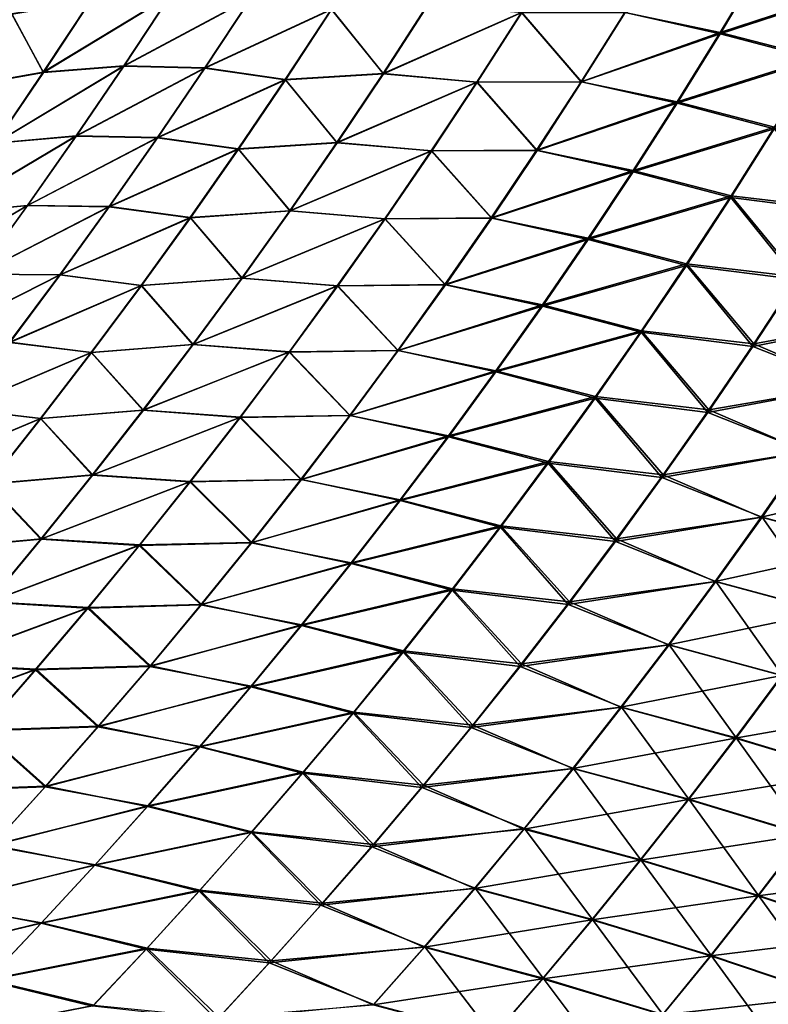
# Model space of a CAD drawing. Header units: metres. Extents: x -22 to 72, y -237 to 23.
# Tile 221 of 256: x 21.17 to 23.73, y -13.82 to -10.46. Entities that reach past the tile are written whole.
import ezdxf

# ---------------------------------------------------------------- set-up
doc = ezdxf.new("R2010")
doc.units = ezdxf.units.M
doc.layers.add('solid_509588_MEDIA_SW0001', color=7, linetype='CONTINUOUS')

msp = doc.modelspace()

# ---------------------------------------------------------------- linework, layer by layer
at = {"layer": 'solid_509588_MEDIA_SW0001'}
for points in [[(23.565683, -10.500153, 103.297005), (23.710049, -10.259563, 103.421471), (23.239016, -10.431362, 103.517891)], [(23.240431, -10.432133, 65.482086), (23.709648, -10.263516, 65.580269), (23.565321, -10.504192, 65.704796)], [(23.565321, -10.504192, 65.704796), (23.709648, -10.263516, 65.580269), (24.038904, -10.349508, 65.784592)], [(24.039949, -10.344027, 103.218102), (23.710049, -10.259563, 103.421471), (23.565683, -10.500153, 103.297005)], [(21.684004, -10.371647, 104.784363), (21.410086, -10.391768, 105.07795), (21.248503, -10.636306, 104.983238)], [(21.524113, -10.614065, 104.685326), (21.684004, -10.371647, 104.784363), (21.248503, -10.636306, 104.983238)], [(21.95974, -10.380221, 104.495491), (21.684004, -10.371647, 104.784363), (21.524113, -10.614065, 104.685326)], [(23.565321, -10.504192, 65.704796), (24.038904, -10.349508, 65.784592), (23.896206, -10.591147, 65.914291)], [(23.897234, -10.585562, 103.088516), (24.039949, -10.344027, 103.218102), (23.565683, -10.500153, 103.297005)], [(21.248503, -10.636306, 104.983238), (21.410086, -10.391768, 105.07795), (21.141108, -10.436783, 105.377869)], [(21.141495, -10.437327, 63.620934), (21.410542, -10.392416, 63.921082), (21.248993, -10.636936, 64.015663)], [(21.248993, -10.636936, 64.015663), (21.68457, -10.372355, 64.214867), (21.524723, -10.614753, 64.313789)], [(21.248993, -10.636936, 64.015663), (21.410542, -10.392416, 63.921082), (21.68457, -10.372355, 64.214867)], [(21.801115, -10.621163, 104.391739), (21.95974, -10.380221, 104.495491), (21.524113, -10.614065, 104.685326)], [(21.524723, -10.614753, 64.313789), (21.68457, -10.372355, 64.214867), (21.960171, -10.381388, 64.504089)], [(21.524723, -10.614753, 64.313789), (21.960171, -10.381388, 64.504089), (21.80159, -10.622312, 64.60775)], [(22.234724, -10.42049, 104.209656), (21.95974, -10.380221, 104.495491), (21.801115, -10.621163, 104.391739)], [(21.80159, -10.622312, 64.60775), (21.960171, -10.381388, 64.504089), (22.235472, -10.421449, 64.789986)], [(22.411524, -10.640808, 103.855713), (22.566294, -10.402221, 103.968597), (22.234724, -10.42049, 104.209656)], [(22.235472, -10.421449, 64.789986), (22.567387, -10.402914, 65.03109), (22.412701, -10.641475, 65.143898)], [(22.884844, -10.431975, 103.725288), (22.566294, -10.402221, 103.968597), (22.411524, -10.640808, 103.855713)], [(22.412701, -10.641475, 65.143898), (22.567387, -10.402914, 65.03109), (22.886436, -10.43218, 65.274292)], [(21.248503, -10.636306, 104.983238), (21.141108, -10.436783, 105.377869), (20.97753, -10.684042, 105.287193)], [(20.977943, -10.684566, 63.711464), (21.141495, -10.437327, 63.620934), (21.248993, -10.636936, 64.015663)], [(22.076853, -10.660621, 104.100716), (22.234724, -10.42049, 104.209656), (21.801115, -10.621163, 104.391739)], [(21.80159, -10.622312, 64.60775), (22.235472, -10.421449, 64.789986), (22.077665, -10.66155, 64.898842)], [(22.411524, -10.640808, 103.855713), (22.234724, -10.42049, 104.209656), (22.076853, -10.660621, 104.100716)], [(22.077665, -10.66155, 64.898842), (22.235472, -10.421449, 64.789986), (22.412701, -10.641475, 65.143898)], [(22.732126, -10.669967, 103.607742), (22.884844, -10.431975, 103.725288), (22.411524, -10.640808, 103.855713)], [(22.412701, -10.641475, 65.143898), (22.886436, -10.43218, 65.274292), (22.733831, -10.670138, 65.391769)], [(23.089729, -10.668531, 103.39653), (22.884844, -10.431975, 103.725288), (22.732126, -10.669967, 103.607742)], [(22.733831, -10.670138, 65.391769), (22.886436, -10.43218, 65.274292), (23.091259, -10.669288, 65.603409)], [(23.089729, -10.668531, 103.39653), (23.239016, -10.431362, 103.517891), (22.884844, -10.431975, 103.725288)], [(22.886436, -10.43218, 65.274292), (23.240431, -10.432133, 65.482086), (23.091259, -10.669288, 65.603409)], [(23.565683, -10.500153, 103.297005), (23.239016, -10.431362, 103.517891), (23.089729, -10.668531, 103.39653)], [(23.091259, -10.669288, 65.603409), (23.240431, -10.432133, 65.482086), (23.565321, -10.504192, 65.704796)], [(23.41815, -10.73772, 103.170593), (23.565683, -10.500153, 103.297005), (23.089729, -10.668531, 103.39653)], [(23.091259, -10.669288, 65.603409), (23.565321, -10.504192, 65.704796), (23.417818, -10.741788, 65.831253)], [(23.417818, -10.741788, 65.831253), (23.565321, -10.504192, 65.704796), (23.896206, -10.591147, 65.914291)], [(23.897234, -10.585562, 103.088516), (23.565683, -10.500153, 103.297005), (23.41815, -10.73772, 103.170593)], [(23.417818, -10.741788, 65.831253), (23.896206, -10.591147, 65.914291), (23.750378, -10.829592, 66.046013)], [(23.751406, -10.823963, 102.956879), (23.897234, -10.585562, 103.088516), (23.41815, -10.73772, 103.170593)], [(21.083443, -10.87855, 104.887268), (21.248503, -10.636306, 104.983238), (20.97753, -10.684042, 105.287193)], [(20.977943, -10.684566, 63.711464), (21.248993, -10.636936, 64.015663), (21.083982, -10.879107, 64.111496)], [(21.524113, -10.614065, 104.685326), (21.248503, -10.636306, 104.983238), (21.083443, -10.87855, 104.887268)], [(21.360792, -10.854069, 104.584953), (21.524113, -10.614065, 104.685326), (21.083443, -10.87855, 104.887268)], [(21.083982, -10.879107, 64.111496), (21.524723, -10.614753, 64.313789), (21.36146, -10.854681, 64.414032)], [(21.083982, -10.879107, 64.111496), (21.248993, -10.636936, 64.015663), (21.524723, -10.614753, 64.313789)], [(21.801115, -10.621163, 104.391739), (21.524113, -10.614065, 104.685326), (21.360792, -10.854069, 104.584953)], [(21.639103, -10.859561, 104.286583), (21.801115, -10.621163, 104.391739), (21.360792, -10.854069, 104.584953)], [(21.36146, -10.854681, 64.414032), (21.524723, -10.614753, 64.313789), (21.80159, -10.622312, 64.60775)], [(21.36146, -10.854681, 64.414032), (21.80159, -10.622312, 64.60775), (21.639633, -10.860635, 64.712799)], [(22.076853, -10.660621, 104.100716), (21.801115, -10.621163, 104.391739), (21.639103, -10.859561, 104.286583)], [(21.639633, -10.860635, 64.712799), (21.80159, -10.622312, 64.60775), (22.077665, -10.66155, 64.898842)], [(22.253475, -10.876625, 103.741264), (22.411524, -10.640808, 103.855713), (22.076853, -10.660621, 104.100716)], [(22.732126, -10.669967, 103.607742), (22.411524, -10.640808, 103.855713), (22.253475, -10.876625, 103.741264)], [(21.915632, -10.898065, 103.990295), (22.076853, -10.660621, 104.100716), (21.639103, -10.859561, 104.286583)], [(21.639633, -10.860635, 64.712799), (22.077665, -10.66155, 64.898842), (21.916517, -10.898905, 65.009163)], [(22.253475, -10.876625, 103.741264), (22.076853, -10.660621, 104.100716), (21.915632, -10.898065, 103.990295)], [(21.916517, -10.898905, 65.009163), (22.077665, -10.66155, 64.898842), (22.254742, -10.877207, 65.258255)], [(22.077665, -10.66155, 64.898842), (22.412701, -10.641475, 65.143898), (22.254742, -10.877207, 65.258255)], [(22.576185, -10.905077, 103.488525), (22.732126, -10.669967, 103.607742), (22.253475, -10.876625, 103.741264)], [(22.254742, -10.877207, 65.258255), (22.412701, -10.641475, 65.143898), (22.733831, -10.670138, 65.391769)], [(22.254742, -10.877207, 65.258255), (22.733831, -10.670138, 65.391769), (22.578009, -10.905158, 65.510887)], [(22.9373, -10.902751, 103.273415), (22.732126, -10.669967, 103.607742), (22.576185, -10.905077, 103.488525)], [(22.578009, -10.905158, 65.510887), (22.733831, -10.670138, 65.391769), (22.938938, -10.903435, 65.726456)], [(22.9373, -10.902751, 103.273415), (23.089729, -10.668531, 103.39653), (22.732126, -10.669967, 103.607742)], [(22.733831, -10.670138, 65.391769), (23.091259, -10.669288, 65.603409), (22.938938, -10.903435, 65.726456)], [(23.41815, -10.73772, 103.170593), (23.089729, -10.668531, 103.39653), (22.9373, -10.902751, 103.273415)], [(22.938938, -10.903435, 65.726456), (23.091259, -10.669288, 65.603409), (23.417818, -10.741788, 65.831253)], [(23.267525, -10.972225, 103.04232), (23.41815, -10.73772, 103.170593), (22.9373, -10.902751, 103.273415)], [(22.938938, -10.903435, 65.726456), (23.417818, -10.741788, 65.831253), (23.267218, -10.97626, 65.959534)], [(23.267218, -10.97626, 65.959534), (23.417818, -10.741788, 65.831253), (23.750378, -10.829592, 66.046013)], [(23.751406, -10.823963, 102.956879), (23.41815, -10.73772, 103.170593), (23.267525, -10.972225, 103.04232)], [(23.267218, -10.97626, 65.959534), (23.750378, -10.829592, 66.046013), (23.601503, -11.064797, 66.179657)], [(23.602541, -11.059188, 102.823288), (23.751406, -10.823963, 102.956879), (23.267525, -10.972225, 103.04232)], [(23.601503, -11.064797, 66.179657), (23.750378, -10.829592, 66.046013), (23.97648, -11.112706, 66.353004)], [(23.979792, -11.102956, 102.65258), (23.751406, -10.823963, 102.956879), (23.602541, -11.059188, 102.823288)], [(21.360792, -10.854069, 104.584953), (21.083443, -10.87855, 104.887268), (20.914965, -11.118479, 104.790131)], [(21.194105, -11.091635, 104.483345), (21.360792, -10.854069, 104.584953), (20.914965, -11.118479, 104.790131)], [(20.915571, -11.118908, 64.208473), (21.36146, -10.854681, 64.414032), (21.194845, -11.092116, 64.515503)], [(20.915571, -11.118908, 64.208473), (21.083982, -10.879107, 64.111496), (21.36146, -10.854681, 64.414032)], [(21.639103, -10.859561, 104.286583), (21.360792, -10.854069, 104.584953), (21.194105, -11.091635, 104.483345)], [(21.473772, -11.095391, 104.180107), (21.639103, -10.859561, 104.286583), (21.194105, -11.091635, 104.483345)], [(21.194845, -11.092116, 64.515503), (21.36146, -10.854681, 64.414032), (21.639633, -10.860635, 64.712799)], [(21.194845, -11.092116, 64.515503), (21.639633, -10.860635, 64.712799), (21.474367, -11.096334, 64.819145)], [(21.915632, -10.898065, 103.990295), (21.639103, -10.859561, 104.286583), (21.473772, -11.095391, 104.180107)], [(21.474367, -11.096334, 64.819145), (21.639633, -10.860635, 64.712799), (21.916517, -10.898905, 65.009163)], [(22.092216, -11.109643, 103.625336), (22.253475, -10.876625, 103.741264), (21.915632, -10.898065, 103.990295)], [(22.576185, -10.905077, 103.488525), (22.253475, -10.876625, 103.741264), (22.092216, -11.109643, 103.625336)], [(21.751129, -11.132802, 103.878487), (21.915632, -10.898065, 103.990295), (21.473772, -11.095391, 104.180107)], [(21.474367, -11.096334, 64.819145), (21.916517, -10.898905, 65.009163), (21.752096, -11.133496, 65.120842)], [(22.092216, -11.109643, 103.625336), (21.915632, -10.898065, 103.990295), (21.751129, -11.132802, 103.878487)], [(21.752096, -11.133496, 65.120842), (21.916517, -10.898905, 65.009163), (22.09358, -11.110083, 65.374054)], [(21.916517, -10.898905, 65.009163), (22.254742, -10.877207, 65.258255), (22.09358, -11.110083, 65.374054)], [(22.417093, -11.13728, 103.367752), (22.576185, -10.905077, 103.488525), (22.092216, -11.109643, 103.625336)], [(22.09358, -11.110083, 65.374054), (22.254742, -10.877207, 65.258255), (22.578009, -10.905158, 65.510887)], [(22.09358, -11.110083, 65.374054), (22.578009, -10.905158, 65.510887), (22.419035, -11.137211, 65.631531)], [(22.781796, -11.133987, 103.148643), (22.576185, -10.905077, 103.488525), (22.417093, -11.13728, 103.367752)], [(22.419035, -11.137211, 65.631531), (22.578009, -10.905158, 65.510887), (22.783543, -11.134541, 65.851128)], [(22.781796, -11.133987, 103.148643), (22.9373, -10.902751, 103.273415), (22.576185, -10.905077, 103.488525)], [(22.578009, -10.905158, 65.510887), (22.938938, -10.903435, 65.726456), (22.783543, -11.134541, 65.851128)], [(23.267525, -10.972225, 103.04232), (22.9373, -10.902751, 103.273415), (22.781796, -11.133987, 103.148643)], [(22.783543, -11.134541, 65.851128), (22.938938, -10.903435, 65.726456), (23.267218, -10.97626, 65.959534)], [(23.113884, -11.203634, 102.912308), (23.267525, -10.972225, 103.04232), (22.781796, -11.133987, 103.148643)], [(22.783543, -11.134541, 65.851128), (23.267218, -10.97626, 65.959534), (23.11359, -11.207575, 66.089523)], [(23.11359, -11.207575, 66.089523), (23.267218, -10.97626, 65.959534), (23.601503, -11.064797, 66.179657)], [(23.602541, -11.059188, 102.823288), (23.267525, -10.972225, 103.04232), (23.113884, -11.203634, 102.912308)], [(23.11359, -11.207575, 66.089523), (23.601503, -11.064797, 66.179657), (23.449656, -11.296732, 66.315109)], [(23.450714, -11.291203, 102.687859), (23.602541, -11.059188, 102.823288), (23.113884, -11.203634, 102.912308)], [(23.449656, -11.296732, 66.315109), (23.601503, -11.064797, 66.179657), (23.828037, -11.345057, 66.492737)], [(23.831476, -11.335331, 102.512978), (23.602541, -11.059188, 102.823288), (23.450714, -11.291203, 102.687859)], [(23.601503, -11.064797, 66.179657), (23.97648, -11.112706, 66.353004), (23.828037, -11.345057, 66.492737)], [(23.831476, -11.335331, 102.512978), (23.979792, -11.102956, 102.65258), (23.602541, -11.059188, 102.823288)], [(21.194105, -11.091635, 104.483345), (20.914965, -11.118479, 104.790131), (20.743126, -11.356091, 104.691917)], [(21.024107, -11.32676, 104.380585), (21.194105, -11.091635, 104.483345), (20.743126, -11.356091, 104.691917)], [(20.743816, -11.356345, 64.306534), (21.194845, -11.092116, 64.515503), (21.024935, -11.327063, 64.618103)], [(20.743816, -11.356345, 64.306534), (20.915571, -11.118908, 64.208473), (21.194845, -11.092116, 64.515503)], [(21.473772, -11.095391, 104.180107), (21.194105, -11.091635, 104.483345), (21.024107, -11.32676, 104.380585)], [(21.305176, -11.32865, 104.072418), (21.473772, -11.095391, 104.180107), (21.024107, -11.32676, 104.380585)], [(21.024935, -11.327063, 64.618103), (21.194845, -11.092116, 64.515503), (21.474367, -11.096334, 64.819145)], [(21.024935, -11.327063, 64.618103), (21.474367, -11.096334, 64.819145), (21.305847, -11.329412, 64.926689)], [(21.751129, -11.132802, 103.878487), (21.473772, -11.095391, 104.180107), (21.305176, -11.32865, 104.072418)], [(21.305847, -11.329412, 64.926689), (21.474367, -11.096334, 64.819145), (21.752096, -11.133496, 65.120842)], [(21.927811, -11.339854, 103.508026), (22.092216, -11.109643, 103.625336), (21.751129, -11.132802, 103.878487)], [(21.752096, -11.133496, 65.120842), (22.09358, -11.110083, 65.374054), (21.929274, -11.340102, 65.491219)], [(22.417093, -11.13728, 103.367752), (22.092216, -11.109643, 103.625336), (21.927811, -11.339854, 103.508026)], [(21.929274, -11.340102, 65.491219), (22.09358, -11.110083, 65.374054), (22.419035, -11.137211, 65.631531)], [(21.583405, -11.364826, 103.765373), (21.751129, -11.132802, 103.878487), (21.305176, -11.32865, 104.072418)], [(21.305847, -11.329412, 64.926689), (21.752096, -11.133496, 65.120842), (21.584459, -11.365326, 65.233803)], [(21.927811, -11.339854, 103.508026), (21.751129, -11.132802, 103.878487), (21.583405, -11.364826, 103.765373)], [(21.584459, -11.365326, 65.233803), (21.752096, -11.133496, 65.120842), (21.929274, -11.340102, 65.491219)], [(22.254915, -11.366563, 103.245506), (22.417093, -11.13728, 103.367752), (21.927811, -11.339854, 103.508026)], [(21.929274, -11.340102, 65.491219), (22.419035, -11.137211, 65.631531), (22.256977, -11.366296, 65.753624)], [(22.623283, -11.362228, 103.022308), (22.417093, -11.13728, 103.367752), (22.254915, -11.366563, 103.245506)], [(22.256977, -11.366296, 65.753624), (22.419035, -11.137211, 65.631531), (22.625134, -11.362599, 65.977333)], [(22.623283, -11.362228, 103.022308), (22.781796, -11.133987, 103.148643), (22.417093, -11.13728, 103.367752)], [(22.419035, -11.137211, 65.631531), (22.783543, -11.134541, 65.851128), (22.625134, -11.362599, 65.977333)], [(23.113884, -11.203634, 102.912308), (22.781796, -11.133987, 103.148643), (22.623283, -11.362228, 103.022308)], [(22.625134, -11.362599, 65.977333), (22.783543, -11.134541, 65.851128), (23.11359, -11.207575, 66.089523)], [(22.957291, -11.431934, 102.780632), (23.113884, -11.203634, 102.912308), (22.623283, -11.362228, 103.022308)], [(22.625134, -11.362599, 65.977333), (23.11359, -11.207575, 66.089523), (22.957005, -11.435728, 66.221146)], [(22.957005, -11.435728, 66.221146), (23.11359, -11.207575, 66.089523), (23.449656, -11.296732, 66.315109)], [(23.450714, -11.291203, 102.687859), (23.113884, -11.203634, 102.912308), (22.957291, -11.431934, 102.780632)], [(22.957005, -11.435728, 66.221146), (23.449656, -11.296732, 66.315109), (23.294899, -11.525391, 66.452286)], [(23.295996, -11.519997, 102.550674), (23.450714, -11.291203, 102.687859), (22.957291, -11.431934, 102.780632)], [(23.294899, -11.525391, 66.452286), (23.449656, -11.296732, 66.315109), (23.67676, -11.57406, 66.634293)], [(23.680349, -11.564417, 102.371529), (23.450714, -11.291203, 102.687859), (23.295996, -11.519997, 102.550674)], [(23.449656, -11.296732, 66.315109), (23.828037, -11.345057, 66.492737), (23.67676, -11.57406, 66.634293)], [(23.680349, -11.564417, 102.371529), (23.831476, -11.335331, 102.512978), (23.450714, -11.291203, 102.687859)], [(21.305176, -11.32865, 104.072418), (21.024107, -11.32676, 104.380585), (20.850859, -11.559444, 104.276764)], [(21.133377, -11.559335, 103.963593), (21.305176, -11.32865, 104.072418), (20.850859, -11.559444, 104.276764)], [(20.851782, -11.559525, 64.721764), (21.024935, -11.327063, 64.618103), (21.305847, -11.329412, 64.926689)], [(20.851782, -11.559525, 64.721764), (21.305847, -11.329412, 64.926689), (21.13413, -11.559875, 65.035355)], [(21.583405, -11.364826, 103.765373), (21.305176, -11.32865, 104.072418), (21.133377, -11.559335, 103.963593)], [(21.13413, -11.559875, 65.035355), (21.305847, -11.329412, 64.926689), (21.584459, -11.365326, 65.233803)], [(21.760319, -11.567253, 103.38942), (21.927811, -11.339854, 103.508026), (21.583405, -11.364826, 103.765373)], [(21.584459, -11.365326, 65.233803), (21.929274, -11.340102, 65.491219), (21.761881, -11.567266, 65.609657)], [(22.254915, -11.366563, 103.245506), (21.927811, -11.339854, 103.508026), (21.760319, -11.567253, 103.38942)], [(21.761881, -11.567266, 65.609657), (21.929274, -11.340102, 65.491219), (22.256977, -11.366296, 65.753624)], [(23.67676, -11.57406, 66.634293), (23.828037, -11.345057, 66.492737), (24.16597, -11.4773, 66.697495)], [(24.163528, -11.47619, 102.30307), (23.831476, -11.335331, 102.512978), (23.680349, -11.564417, 102.371529)], [(21.412516, -11.594133, 103.651062), (21.583405, -11.364826, 103.765373), (21.133377, -11.559335, 103.963593)], [(21.13413, -11.559875, 65.035355), (21.584459, -11.365326, 65.233803), (21.413664, -11.594397, 65.347954)], [(21.760319, -11.567253, 103.38942), (21.583405, -11.364826, 103.765373), (21.412516, -11.594133, 103.651062)], [(21.413664, -11.594397, 65.347954), (21.584459, -11.365326, 65.233803), (21.761881, -11.567266, 65.609657)], [(22.089714, -11.592921, 103.121887), (22.254915, -11.366563, 103.245506), (21.760319, -11.567253, 103.38942)], [(21.761881, -11.567266, 65.609657), (22.256977, -11.366296, 65.753624), (22.091888, -11.592412, 65.877075)], [(22.461826, -11.587464, 102.894501), (22.254915, -11.366563, 103.245506), (22.089714, -11.592921, 103.121887)], [(22.091888, -11.592412, 65.877075), (22.256977, -11.366296, 65.753624), (22.463774, -11.587609, 66.104988)], [(22.461826, -11.587464, 102.894501), (22.623283, -11.362228, 103.022308), (22.254915, -11.366563, 103.245506)], [(22.256977, -11.366296, 65.753624), (22.625134, -11.362599, 65.977333), (22.463774, -11.587609, 66.104988)], [(22.957291, -11.431934, 102.780632), (22.623283, -11.362228, 103.022308), (22.461826, -11.587464, 102.894501)], [(22.463774, -11.587609, 66.104988), (22.625134, -11.362599, 65.977333), (22.957005, -11.435728, 66.221146)], [(22.797813, -11.657115, 102.6474), (22.957291, -11.431934, 102.780632), (22.461826, -11.587464, 102.894501)], [(22.463774, -11.587609, 66.104988), (22.957005, -11.435728, 66.221146), (22.79752, -11.660714, 66.354294)], [(22.79752, -11.660714, 66.354294), (22.957005, -11.435728, 66.221146), (23.294899, -11.525391, 66.452286)], [(23.295996, -11.519997, 102.550674), (22.957291, -11.431934, 102.780632), (22.797813, -11.657115, 102.6474)], [(23.67676, -11.57406, 66.634293), (24.16597, -11.4773, 66.697495), (24.016199, -11.70776, 66.845085)], [(24.013664, -11.706826, 102.155373), (24.163528, -11.47619, 102.30307), (23.680349, -11.564417, 102.371529)], [(22.79752, -11.660714, 66.354294), (23.294899, -11.525391, 66.452286), (23.1373, -11.750767, 66.59108)], [(23.138454, -11.745555, 102.411827), (23.295996, -11.519997, 102.550674), (22.797813, -11.657115, 102.6474)], [(23.1373, -11.750767, 66.59108), (23.294899, -11.525391, 66.452286), (23.522713, -11.79971, 66.777565)], [(23.526474, -11.790202, 102.228317), (23.295996, -11.519997, 102.550674), (23.138454, -11.745555, 102.411827)], [(23.294899, -11.525391, 66.452286), (23.67676, -11.57406, 66.634293), (23.522713, -11.79971, 66.777565)], [(23.526474, -11.790202, 102.228317), (23.680349, -11.564417, 102.371529), (23.295996, -11.519997, 102.550674)], [(21.412516, -11.594133, 103.651062), (21.133377, -11.559335, 103.963593), (20.958433, -11.787439, 103.853729)], [(20.959278, -11.78772, 65.145065), (21.13413, -11.559875, 65.035355), (21.413664, -11.594397, 65.347954)], [(21.589804, -11.79183, 103.269623), (21.760319, -11.567253, 103.38942), (21.412516, -11.594133, 103.651062)], [(21.413664, -11.594397, 65.347954), (21.761881, -11.567266, 65.609657), (21.591469, -11.791572, 65.729279)], [(22.089714, -11.592921, 103.121887), (21.760319, -11.567253, 103.38942), (21.589804, -11.79183, 103.269623)], [(21.591469, -11.791572, 65.729279), (21.761881, -11.567266, 65.609657), (22.091888, -11.592412, 65.877075)], [(23.522713, -11.79971, 66.777565), (23.67676, -11.57406, 66.634293), (24.016199, -11.70776, 66.845085)], [(24.013664, -11.706826, 102.155373), (23.680349, -11.564417, 102.371529), (23.526474, -11.790202, 102.228317)], [(21.238533, -11.820712, 103.535645), (21.412516, -11.594133, 103.651062), (20.958433, -11.787439, 103.853729)], [(20.959278, -11.78772, 65.145065), (21.413664, -11.594397, 65.347954), (21.239779, -11.820702, 65.463203)], [(21.589804, -11.79183, 103.269623), (21.412516, -11.594133, 103.651062), (21.238533, -11.820712, 103.535645)], [(21.239779, -11.820702, 65.463203), (21.413664, -11.594397, 65.347954), (21.591469, -11.791572, 65.729279)], [(21.921553, -11.81634, 102.996986), (22.089714, -11.592921, 103.121887), (21.589804, -11.79183, 103.269623)], [(21.591469, -11.791572, 65.729279), (22.091888, -11.592412, 65.877075), (21.923841, -11.815553, 66.001785)], [(22.297489, -11.809685, 102.76532), (22.089714, -11.592921, 103.121887), (21.921553, -11.81634, 102.996986)], [(21.923841, -11.815553, 66.001785), (22.091888, -11.592412, 65.877075), (22.299526, -11.809566, 66.233994)], [(22.297489, -11.809685, 102.76532), (22.461826, -11.587464, 102.894501), (22.089714, -11.592921, 103.121887)], [(22.091888, -11.592412, 65.877075), (22.463774, -11.587609, 66.104988), (22.299526, -11.809566, 66.233994)], [(22.797813, -11.657115, 102.6474), (22.461826, -11.587464, 102.894501), (22.297489, -11.809685, 102.76532)], [(22.299526, -11.809566, 66.233994), (22.463774, -11.587609, 66.104988), (22.79752, -11.660714, 66.354294)], [(22.635519, -11.879162, 102.512703), (22.797813, -11.657115, 102.6474), (22.297489, -11.809685, 102.76532)], [(22.299526, -11.809566, 66.233994), (22.79752, -11.660714, 66.354294), (22.635204, -11.882526, 66.488884)], [(22.635204, -11.882526, 66.488884), (22.79752, -11.660714, 66.354294), (23.1373, -11.750767, 66.59108)], [(23.138454, -11.745555, 102.411827), (22.797813, -11.657115, 102.6474), (22.635519, -11.879162, 102.512703)], [(23.522713, -11.79971, 66.777565), (24.016199, -11.70776, 66.845085), (23.863712, -11.934747, 66.994514)], [(23.861109, -11.934034, 102.005814), (24.013664, -11.706826, 102.155373), (23.526474, -11.790202, 102.228317)], [(22.635204, -11.882526, 66.488884), (23.1373, -11.750767, 66.59108), (22.976929, -11.972849, 66.731407)], [(22.978157, -11.967862, 102.271431), (23.138454, -11.745555, 102.411827), (22.635519, -11.879162, 102.512703)], [(22.976929, -11.972849, 66.731407), (23.1373, -11.750767, 66.59108), (23.365967, -12.021996, 66.92247)], [(23.369925, -12.012669, 102.083443), (23.138454, -11.745555, 102.411827), (22.978157, -11.967862, 102.271431)], [(23.1373, -11.750767, 66.59108), (23.522713, -11.79971, 66.777565), (23.365967, -12.021996, 66.92247)], [(23.369925, -12.012669, 102.083443), (23.526474, -11.790202, 102.228317), (23.138454, -11.745555, 102.411827)], [(21.238533, -11.820712, 103.535645), (20.958433, -11.787439, 103.853729), (20.780432, -12.012941, 103.74292)], [(20.781389, -12.012919, 65.255707), (20.959278, -11.78772, 65.145065), (21.239779, -11.820702, 65.463203)], [(21.416355, -12.013557, 103.148727), (21.589804, -11.79183, 103.269623), (21.238533, -11.820712, 103.535645)], [(21.239779, -11.820702, 65.463203), (21.591469, -11.791572, 65.729279), (21.418131, -12.012984, 65.849983)], [(21.921553, -11.81634, 102.996986), (21.589804, -11.79183, 103.269623), (21.416355, -12.013557, 103.148727)], [(21.750521, -12.036794, 102.870911), (21.921553, -11.81634, 102.996986), (21.416355, -12.013557, 103.148727)], [(21.418131, -12.012984, 65.849983), (21.591469, -11.791572, 65.729279), (21.923841, -11.815553, 66.001785)], [(21.418131, -12.012984, 65.849983), (21.923841, -11.815553, 66.001785), (21.75293, -12.035684, 66.127655)], [(22.130356, -12.028861, 102.634865), (21.921553, -11.81634, 102.996986), (21.750521, -12.036794, 102.870911)], [(21.75293, -12.035684, 66.127655), (21.923841, -11.815553, 66.001785), (22.132483, -12.028437, 66.36425)], [(22.130356, -12.028861, 102.634865), (22.297489, -11.809685, 102.76532), (21.921553, -11.81634, 102.996986)], [(21.923841, -11.815553, 66.001785), (22.299526, -11.809566, 66.233994), (22.132483, -12.028437, 66.36425)], [(22.635519, -11.879162, 102.512703), (22.297489, -11.809685, 102.76532), (22.130356, -12.028861, 102.634865)], [(22.132483, -12.028437, 66.36425), (22.299526, -11.809566, 66.233994), (22.635204, -11.882526, 66.488884)], [(23.365967, -12.021996, 66.92247), (23.522713, -11.79971, 66.777565), (23.863712, -11.934747, 66.994514)], [(23.861109, -11.934034, 102.005814), (23.526474, -11.790202, 102.228317), (23.369925, -12.012669, 102.083443)], [(21.061544, -12.044537, 103.419212), (21.238533, -11.820712, 103.535645), (20.780432, -12.012941, 103.74292)], [(20.781389, -12.012919, 65.255707), (21.239779, -11.820702, 65.463203), (21.062904, -12.044209, 65.579453)], [(21.416355, -12.013557, 103.148727), (21.238533, -11.820712, 103.535645), (21.061544, -12.044537, 103.419212)], [(21.062904, -12.044209, 65.579453), (21.239779, -11.820702, 65.463203), (21.418131, -12.012984, 65.849983)], [(22.470491, -12.098045, 102.376648), (22.635519, -11.879162, 102.512703), (22.130356, -12.028861, 102.634865)], [(22.132483, -12.028437, 66.36425), (22.635204, -11.882526, 66.488884), (22.47015, -12.101129, 66.624802)], [(22.47015, -12.101129, 66.624802), (22.635204, -11.882526, 66.488884), (22.976929, -11.972849, 66.731407)], [(22.978157, -11.967862, 102.271431), (22.635519, -11.879162, 102.512703), (22.470491, -12.098045, 102.376648)], [(23.365967, -12.021996, 66.92247), (23.863712, -11.934747, 66.994514), (23.708584, -12.158244, 67.14566)], [(23.70594, -12.157793, 101.854492), (23.861109, -11.934034, 102.005814), (23.369925, -12.012669, 102.083443)], [(24.239799, -12.034624, 101.837044), (23.861109, -11.934034, 102.005814), (23.70594, -12.157793, 101.854492)], [(24.090578, -12.260118, 67.319702), (23.708584, -12.158244, 67.14566), (23.863712, -11.934747, 66.994514)], [(22.47015, -12.101129, 66.624802), (22.976929, -11.972849, 66.731407), (22.813879, -12.191598, 66.873146)], [(22.815191, -12.186887, 102.129585), (22.978157, -11.967862, 102.271431), (22.470491, -12.098045, 102.376648)], [(22.813879, -12.191598, 66.873146), (22.976929, -11.972849, 66.731407), (23.206608, -12.240882, 67.068886)], [(23.210783, -12.231787, 101.937019), (22.978157, -11.967862, 102.271431), (22.815191, -12.186887, 102.129585)], [(22.976929, -11.972849, 66.731407), (23.365967, -12.021996, 66.92247), (23.206608, -12.240882, 67.068886)], [(23.210783, -12.231787, 101.937019), (23.369925, -12.012669, 102.083443), (22.978157, -11.967862, 102.271431)], [(21.240061, -12.232404, 103.026848), (21.416355, -12.013557, 103.148727), (21.061544, -12.044537, 103.419212)], [(21.062904, -12.044209, 65.579453), (21.418131, -12.012984, 65.849983), (21.241972, -12.231464, 65.971649)], [(21.750521, -12.036794, 102.870911), (21.416355, -12.013557, 103.148727), (21.240061, -12.232404, 103.026848)], [(21.241972, -12.231464, 65.971649), (21.418131, -12.012984, 65.849983), (21.75293, -12.035684, 66.127655)], [(23.70594, -12.157793, 101.854492), (23.369925, -12.012669, 102.083443), (23.210783, -12.231787, 101.937019)], [(21.240061, -12.232404, 103.026848), (21.061544, -12.044537, 103.419212), (20.881643, -12.265576, 103.30188)], [(20.883148, -12.264876, 65.696587), (21.062904, -12.044209, 65.579453), (21.241972, -12.231464, 65.971649)], [(21.576708, -12.254247, 102.743767), (21.750521, -12.036794, 102.870911), (21.240061, -12.232404, 103.026848)], [(21.241972, -12.231464, 65.971649), (21.75293, -12.035684, 66.127655), (21.579252, -12.252763, 66.254562)], [(21.960514, -12.244961, 102.50325), (21.750521, -12.036794, 102.870911), (21.576708, -12.254247, 102.743767)], [(21.579252, -12.252763, 66.254562), (21.75293, -12.035684, 66.127655), (21.962738, -12.24418, 66.495628)], [(21.960514, -12.244961, 102.50325), (22.130356, -12.028861, 102.634865), (21.750521, -12.036794, 102.870911)], [(21.75293, -12.035684, 66.127655), (22.132483, -12.028437, 66.36425), (21.962738, -12.24418, 66.495628)], [(22.470491, -12.098045, 102.376648), (22.130356, -12.028861, 102.634865), (21.960514, -12.244961, 102.50325)], [(21.962738, -12.24418, 66.495628), (22.132483, -12.028437, 66.36425), (22.47015, -12.101129, 66.624802)], [(23.206608, -12.240882, 67.068886), (23.365967, -12.021996, 66.92247), (23.708584, -12.158244, 67.14566)], [(24.087683, -12.259604, 101.680573), (24.239799, -12.034624, 101.837044), (23.70594, -12.157793, 101.854492)], [(22.302816, -12.31373, 102.239349), (22.470491, -12.098045, 102.376648), (21.960514, -12.244961, 102.50325)], [(21.962738, -12.24418, 66.495628), (22.47015, -12.101129, 66.624802), (22.302454, -12.316478, 66.761925)], [(22.302454, -12.316478, 66.761925), (22.47015, -12.101129, 66.624802), (22.813879, -12.191598, 66.873146)], [(22.815191, -12.186887, 102.129585), (22.470491, -12.098045, 102.376648), (22.302816, -12.31373, 102.239349)], [(22.649643, -12.40259, 101.986412), (22.815191, -12.186887, 102.129585), (22.302816, -12.31373, 102.239349)], [(23.049129, -12.447519, 101.789169), (22.815191, -12.186887, 102.129585), (22.649643, -12.40259, 101.986412)], [(23.049129, -12.447519, 101.789169), (23.210783, -12.231787, 101.937019), (22.815191, -12.186887, 102.129585)], [(23.206608, -12.240882, 67.068886), (23.708584, -12.158244, 67.14566), (23.550903, -12.378209, 67.298401)], [(23.548239, -12.378068, 101.701538), (23.70594, -12.157793, 101.854492), (23.210783, -12.231787, 101.937019)], [(24.087683, -12.259604, 101.680573), (23.70594, -12.157793, 101.854492), (23.548239, -12.378068, 101.701538)], [(23.936005, -12.481232, 67.477707), (23.550903, -12.378209, 67.298401), (23.708584, -12.158244, 67.14566)], [(24.090578, -12.260118, 67.319702), (23.936005, -12.481232, 67.477707), (23.708584, -12.158244, 67.14566)], [(22.302454, -12.316478, 66.761925), (22.813879, -12.191598, 66.873146), (22.648245, -12.406968, 67.016167)], [(22.648245, -12.406968, 67.016167), (22.813879, -12.191598, 66.873146), (23.044729, -12.456319, 67.216682)], [(22.813879, -12.191598, 66.873146), (23.206608, -12.240882, 67.068886), (23.044729, -12.456319, 67.216682)], [(21.061003, -12.448345, 102.904083), (21.240061, -12.232404, 103.026848), (20.881643, -12.265576, 103.30188)], [(20.883148, -12.264876, 65.696587), (21.241972, -12.231464, 65.971649), (21.06308, -12.446983, 66.094177)], [(21.576708, -12.254247, 102.743767), (21.240061, -12.232404, 103.026848), (21.061003, -12.448345, 102.904083)], [(21.400194, -12.468675, 102.615662), (21.576708, -12.254247, 102.743767), (21.061003, -12.448345, 102.904083)], [(21.06308, -12.446983, 66.094177), (21.241972, -12.231464, 65.971649), (21.579252, -12.252763, 66.254562)], [(21.06308, -12.446983, 66.094177), (21.579252, -12.252763, 66.254562), (21.402901, -12.466762, 66.382393)], [(21.788046, -12.457952, 102.370583), (21.576708, -12.254247, 102.743767), (21.400194, -12.468675, 102.615662)], [(21.402901, -12.466762, 66.382393), (21.579252, -12.252763, 66.254562), (21.790384, -12.456756, 66.628029)], [(21.788046, -12.457952, 102.370583), (21.960514, -12.244961, 102.50325), (21.576708, -12.254247, 102.743767)], [(21.579252, -12.252763, 66.254562), (21.962738, -12.24418, 66.495628), (21.790384, -12.456756, 66.628029)], [(22.302816, -12.31373, 102.239349), (21.960514, -12.244961, 102.50325), (21.788046, -12.457952, 102.370583)], [(21.790384, -12.456756, 66.628029), (21.962738, -12.24418, 66.495628), (22.302454, -12.316478, 66.761925)], [(23.044729, -12.456319, 67.216682), (23.206608, -12.240882, 67.068886), (23.550903, -12.378209, 67.298401)], [(23.548239, -12.378068, 101.701538), (23.210783, -12.231787, 101.937019), (23.049129, -12.447519, 101.789169)], [(23.933107, -12.48102, 101.522354), (24.087683, -12.259604, 101.680573), (23.548239, -12.378068, 101.701538)], [(22.132578, -12.526187, 102.100922), (22.302816, -12.31373, 102.239349), (21.788046, -12.457952, 102.370583)], [(21.790384, -12.456756, 66.628029), (22.302454, -12.316478, 66.761925), (22.132202, -12.528537, 66.900139)], [(22.132202, -12.528537, 66.900139), (22.302454, -12.316478, 66.761925), (22.648245, -12.406968, 67.016167)], [(22.649643, -12.40259, 101.986412), (22.302816, -12.31373, 102.239349), (22.132578, -12.526187, 102.100922)], [(23.044729, -12.456319, 67.216682), (23.550903, -12.378209, 67.298401), (23.390757, -12.594595, 67.452606)], [(23.38809, -12.594819, 101.547066), (23.548239, -12.378068, 101.701538), (23.049129, -12.447519, 101.789169)], [(23.933107, -12.48102, 101.522354), (23.548239, -12.378068, 101.701538), (23.38809, -12.594819, 101.547066)], [(23.77903, -12.698686, 67.637283), (23.390757, -12.594595, 67.452606), (23.550903, -12.378209, 67.298401)], [(23.936005, -12.481232, 67.477707), (23.77903, -12.698686, 67.637283), (23.550903, -12.378209, 67.298401)], [(22.132202, -12.528537, 66.900139), (22.648245, -12.406968, 67.016167), (22.480106, -12.61893, 67.160355)], [(22.481592, -12.614946, 101.842026), (22.649643, -12.40259, 101.986412), (22.132578, -12.526187, 102.100922)], [(22.480106, -12.61893, 67.160355), (22.648245, -12.406968, 67.016167), (22.880415, -12.668272, 67.365746)], [(22.885048, -12.659834, 101.640007), (22.649643, -12.40259, 101.986412), (22.481592, -12.614946, 101.842026)], [(22.648245, -12.406968, 67.016167), (23.044729, -12.456319, 67.216682), (22.880415, -12.668272, 67.365746)], [(22.885048, -12.659834, 101.640007), (23.049129, -12.447519, 101.789169), (22.649643, -12.40259, 101.986412)], [(21.400194, -12.468675, 102.615662), (21.061003, -12.448345, 102.904083), (20.879173, -12.661487, 102.780472)], [(20.881413, -12.659697, 66.21756), (21.06308, -12.446983, 66.094177), (21.402901, -12.466762, 66.382393)], [(21.612974, -12.6679, 102.236923), (21.788046, -12.457952, 102.370583), (21.400194, -12.468675, 102.615662)], [(21.402901, -12.466762, 66.382393), (21.790384, -12.456756, 66.628029), (21.615427, -12.666269, 66.761414)], [(22.132578, -12.526187, 102.100922), (21.788046, -12.457952, 102.370583), (21.612974, -12.6679, 102.236923)], [(21.615427, -12.666269, 66.761414), (21.790384, -12.456756, 66.628029), (22.132202, -12.528537, 66.900139)], [(22.880415, -12.668272, 67.365746), (23.044729, -12.456319, 67.216682), (23.390757, -12.594595, 67.452606)], [(23.38809, -12.594819, 101.547066), (23.049129, -12.447519, 101.789169), (22.885048, -12.659834, 101.640007)], [(21.220974, -12.680184, 102.486633), (21.400194, -12.468675, 102.615662), (20.879173, -12.661487, 102.780472)], [(20.881413, -12.659697, 66.21756), (21.402901, -12.466762, 66.382393), (21.223833, -12.677836, 66.511162)], [(21.612974, -12.6679, 102.236923), (21.400194, -12.468675, 102.615662), (21.220974, -12.680184, 102.486633)], [(21.223833, -12.677836, 66.511162), (21.402901, -12.466762, 66.382393), (21.615427, -12.666269, 66.761414)], [(23.776154, -12.698834, 101.362518), (23.933107, -12.48102, 101.522354), (23.38809, -12.594819, 101.547066)], [(21.959795, -12.735496, 101.961403), (22.132578, -12.526187, 102.100922), (21.612974, -12.6679, 102.236923)], [(22.481592, -12.614946, 101.842026), (22.132578, -12.526187, 102.100922), (21.959795, -12.735496, 101.961403)], [(21.615427, -12.666269, 66.761414), (22.132202, -12.528537, 66.900139), (21.959391, -12.737437, 67.039429)], [(21.959391, -12.737437, 67.039429), (22.132202, -12.528537, 66.900139), (22.480106, -12.61893, 67.160355)], [(21.959391, -12.737437, 67.039429), (22.480106, -12.61893, 67.160355), (22.309454, -12.827646, 67.305725)], [(22.311054, -12.824058, 101.696449), (22.481592, -12.614946, 101.842026), (21.959795, -12.735496, 101.961403)], [(22.309454, -12.827646, 67.305725), (22.480106, -12.61893, 67.160355), (22.713676, -12.876866, 67.51606)], [(22.718573, -12.868801, 101.489563), (22.481592, -12.614946, 101.842026), (22.311054, -12.824058, 101.696449)], [(22.480106, -12.61893, 67.160355), (22.880415, -12.668272, 67.365746), (22.713676, -12.876866, 67.51606)], [(22.718573, -12.868801, 101.489563), (22.885048, -12.659834, 101.640007), (22.481592, -12.614946, 101.842026)], [(22.880415, -12.668272, 67.365746), (23.390757, -12.594595, 67.452606), (23.228224, -12.80738, 67.608162)], [(23.225571, -12.808026, 101.39119), (23.38809, -12.594819, 101.547066), (22.885048, -12.659834, 101.640007)], [(23.776154, -12.698834, 101.362518), (23.38809, -12.594819, 101.547066), (23.225571, -12.808026, 101.39119)], [(23.619728, -12.912457, 67.798302), (23.228224, -12.80738, 67.608162), (23.390757, -12.594595, 67.452606)], [(23.77903, -12.698686, 67.637283), (23.619728, -12.912457, 67.798302), (23.390757, -12.594595, 67.452606)], [(21.220974, -12.680184, 102.486633), (20.879173, -12.661487, 102.780472), (20.694502, -12.872038, 102.655975)], [(20.696844, -12.869902, 66.341896), (20.881413, -12.659697, 66.21756), (21.223833, -12.677836, 66.511162)], [(23.225571, -12.808026, 101.39119), (22.885048, -12.659834, 101.640007), (22.718573, -12.868801, 101.489563)], [(21.038994, -12.888981, 102.356636), (21.220974, -12.680184, 102.486633), (20.694502, -12.872038, 102.655975)], [(20.696844, -12.869902, 66.341896), (21.223833, -12.677836, 66.511162), (21.041945, -12.886284, 66.640961)], [(21.435257, -12.875, 102.102226), (21.220974, -12.680184, 102.486633), (21.038994, -12.888981, 102.356636)], [(21.041945, -12.886284, 66.640961), (21.223833, -12.677836, 66.511162), (21.437769, -12.873, 66.895882)], [(21.435257, -12.875, 102.102226), (21.612974, -12.6679, 102.236923), (21.220974, -12.680184, 102.486633)], [(21.223833, -12.677836, 66.511162), (21.615427, -12.666269, 66.761414), (21.437769, -12.873, 66.895882)], [(21.959795, -12.735496, 101.961403), (21.612974, -12.6679, 102.236923), (21.435257, -12.875, 102.102226)], [(21.437769, -12.873, 66.895882), (21.615427, -12.666269, 66.761414), (21.959391, -12.737437, 67.039429)], [(22.713676, -12.876866, 67.51606), (22.880415, -12.668272, 67.365746), (23.228224, -12.80738, 67.608162)], [(23.616899, -12.913023, 101.201172), (23.776154, -12.698834, 101.362518), (23.225571, -12.808026, 101.39119)], [(24.168541, -12.816485, 101.19619), (23.776154, -12.698834, 101.362518), (23.616899, -12.913023, 101.201172)], [(24.015619, -13.031606, 67.970184), (23.619728, -12.912457, 67.798302), (23.77903, -12.698686, 67.637283)], [(21.784433, -12.941851, 101.820747), (21.959795, -12.735496, 101.961403), (21.435257, -12.875, 102.102226)], [(21.437769, -12.873, 66.895882), (21.959391, -12.737437, 67.039429), (21.783937, -12.943461, 67.179909)], [(21.783937, -12.943461, 67.179909), (21.959391, -12.737437, 67.039429), (22.309454, -12.827646, 67.305725)], [(22.311054, -12.824058, 101.696449), (21.959795, -12.735496, 101.961403), (21.784433, -12.941851, 101.820747)], [(21.783937, -12.943461, 67.179909), (22.309454, -12.827646, 67.305725), (22.136225, -13.0334, 67.452408)], [(22.138008, -13.030116, 101.549629), (22.311054, -12.824058, 101.696449), (21.784433, -12.941851, 101.820747)], [(22.136225, -13.0334, 67.452408), (22.309454, -12.827646, 67.305725), (22.54447, -13.082372, 67.667763)], [(22.549698, -13.074605, 101.337807), (22.311054, -12.824058, 101.696449), (22.138008, -13.030116, 101.549629)], [(22.309454, -12.827646, 67.305725), (22.713676, -12.876866, 67.51606), (22.54447, -13.082372, 67.667763)], [(22.549698, -13.074605, 101.337807), (22.718573, -12.868801, 101.489563), (22.311054, -12.824058, 101.696449)], [(22.713676, -12.876866, 67.51606), (23.228224, -12.80738, 67.608162), (23.063309, -13.016737, 67.765114)], [(23.060707, -13.017802, 101.233917), (23.225571, -12.808026, 101.39119), (22.718573, -12.868801, 101.489563)], [(23.616899, -12.913023, 101.201172), (23.225571, -12.808026, 101.39119), (23.060707, -13.017802, 101.233917)], [(23.458122, -13.122714, 67.960815), (23.063309, -13.016737, 67.765114), (23.228224, -12.80738, 67.608162)], [(23.619728, -12.912457, 67.798302), (23.458122, -13.122714, 67.960815), (23.228224, -12.80738, 67.608162)], [(24.012617, -13.032079, 101.029404), (24.168541, -12.816485, 101.19619), (23.616899, -12.913023, 101.201172)], [(21.254858, -13.079454, 101.966431), (21.038994, -12.888981, 102.356636), (20.854208, -13.095274, 102.225601)], [(20.857143, -13.092401, 66.771919), (21.041945, -12.886284, 66.640961), (21.257332, -13.077239, 67.031555)], [(21.254858, -13.079454, 101.966431), (21.435257, -12.875, 102.102226), (21.038994, -12.888981, 102.356636)], [(21.041945, -12.886284, 66.640961), (21.437769, -12.873, 66.895882), (21.257332, -13.077239, 67.031555)], [(21.784433, -12.941851, 101.820747), (21.435257, -12.875, 102.102226), (21.254858, -13.079454, 101.966431)], [(21.257332, -13.077239, 67.031555), (21.437769, -12.873, 66.895882), (21.783937, -12.943461, 67.179909)], [(22.54447, -13.082372, 67.667763), (22.713676, -12.876866, 67.51606), (23.063309, -13.016737, 67.765114)], [(23.060707, -13.017802, 101.233917), (22.718573, -12.868801, 101.489563), (22.549698, -13.074605, 101.337807)], [(23.455381, -13.123694, 101.038322), (23.616899, -12.913023, 101.201172), (23.060707, -13.017802, 101.233917)], [(24.012617, -13.032079, 101.029404), (23.616899, -12.913023, 101.201172), (23.455381, -13.123694, 101.038322)], [(23.857386, -13.243193, 68.138237), (23.458122, -13.122714, 67.960815), (23.619728, -12.912457, 67.798302)], [(24.015619, -13.031606, 67.970184), (23.857386, -13.243193, 68.138237), (23.619728, -12.912457, 67.798302)], [(21.606472, -13.145452, 101.678894), (21.784433, -12.941851, 101.820747), (21.254858, -13.079454, 101.966431)], [(21.257332, -13.077239, 67.031555), (21.783937, -12.943461, 67.179909), (21.605782, -13.146898, 67.321716)], [(21.605782, -13.146898, 67.321716), (21.783937, -12.943461, 67.179909), (22.136225, -13.0334, 67.452408)], [(22.138008, -13.030116, 101.549629), (21.784433, -12.941851, 101.820747), (21.606472, -13.145452, 101.678894)], [(21.962446, -13.233315, 101.401497), (22.138008, -13.030116, 101.549629), (21.606472, -13.145452, 101.678894)], [(22.378424, -13.277431, 101.184654), (22.138008, -13.030116, 101.549629), (21.962446, -13.233315, 101.401497)], [(22.378424, -13.277431, 101.184654), (22.549698, -13.074605, 101.337807), (22.138008, -13.030116, 101.549629)], [(22.54447, -13.082372, 67.667763), (23.063309, -13.016737, 67.765114), (22.895988, -13.222938, 67.923584)], [(22.893509, -13.224328, 101.075188), (23.060707, -13.017802, 101.233917), (22.549698, -13.074605, 101.337807)], [(23.455381, -13.123694, 101.038322), (23.060707, -13.017802, 101.233917), (22.893509, -13.224328, 101.075188)], [(23.294207, -13.329716, 68.124947), (22.895988, -13.222938, 67.923584), (23.063309, -13.016737, 67.765114)], [(23.458122, -13.122714, 67.960815), (23.294207, -13.329716, 68.124947), (23.063309, -13.016737, 67.765114)], [(21.605782, -13.146898, 67.321716), (22.136225, -13.0334, 67.452408), (21.960371, -13.236471, 67.600533)], [(21.960371, -13.236471, 67.600533), (22.136225, -13.0334, 67.452408), (22.372765, -13.285063, 67.820961)], [(22.136225, -13.0334, 67.452408), (22.54447, -13.082372, 67.667763), (22.372765, -13.285063, 67.820961)], [(23.854511, -13.244077, 100.861008), (24.012617, -13.032079, 101.029404), (23.455381, -13.123694, 101.038322)], [(21.07177, -13.281423, 101.829498), (21.254858, -13.079454, 101.966431), (20.854208, -13.095274, 102.225601)], [(20.857143, -13.092401, 66.771919), (21.257332, -13.077239, 67.031555), (21.074083, -13.279209, 67.168533)], [(21.606472, -13.145452, 101.678894), (21.254858, -13.079454, 101.966431), (21.07177, -13.281423, 101.829498)], [(21.074083, -13.279209, 67.168533), (21.257332, -13.077239, 67.031555), (21.605782, -13.146898, 67.321716)], [(22.372765, -13.285063, 67.820961), (22.54447, -13.082372, 67.667763), (22.895988, -13.222938, 67.923584)], [(22.893509, -13.224328, 101.075188), (22.549698, -13.074605, 101.337807), (22.378424, -13.277431, 101.184654)], [(23.291628, -13.331023, 100.873924), (23.455381, -13.123694, 101.038322), (22.893509, -13.224328, 101.075188)], [(23.854511, -13.244077, 100.861008), (23.455381, -13.123694, 101.038322), (23.291628, -13.331023, 100.873924)], [(23.696943, -13.451433, 68.308014), (23.294207, -13.329716, 68.124947), (23.458122, -13.122714, 67.960815)], [(23.857386, -13.243193, 68.138237), (23.696943, -13.451433, 68.308014), (23.458122, -13.122714, 67.960815)], [(21.425917, -13.346441, 101.535812), (21.606472, -13.145452, 101.678894), (21.07177, -13.281423, 101.829498)], [(21.074083, -13.279209, 67.168533), (21.605782, -13.146898, 67.321716), (21.424911, -13.347938, 67.46492)], [(21.424911, -13.347938, 67.46492), (21.605782, -13.146898, 67.321716), (21.960371, -13.236471, 67.600533)], [(21.962446, -13.233315, 101.401497), (21.606472, -13.145452, 101.678894), (21.425917, -13.346441, 101.535812)], [(21.784391, -13.433774, 101.252045), (21.962446, -13.233315, 101.401497), (21.425917, -13.346441, 101.535812)], [(22.204775, -13.477413, 101.030098), (21.962446, -13.233315, 101.401497), (21.784391, -13.433774, 101.252045)], [(22.204775, -13.477413, 101.030098), (22.378424, -13.277431, 101.184654), (21.962446, -13.233315, 101.401497)], [(22.372765, -13.285063, 67.820961), (22.895988, -13.222938, 67.923584), (22.726254, -13.426247, 68.083702)], [(22.723995, -13.427787, 100.91494), (22.893509, -13.224328, 101.075188), (22.378424, -13.277431, 101.184654)], [(23.291628, -13.331023, 100.873924), (22.893509, -13.224328, 101.075188), (22.723995, -13.427787, 100.91494)], [(23.127993, -13.53372, 68.290817), (22.726254, -13.426247, 68.083702), (22.895988, -13.222938, 67.923584)], [(23.294207, -13.329716, 68.124947), (23.127993, -13.53372, 68.290817), (22.895988, -13.222938, 67.923584)], [(21.424911, -13.347938, 67.46492), (21.960371, -13.236471, 67.600533), (21.78191, -13.437013, 67.750145)], [(21.78191, -13.437013, 67.750145), (21.960371, -13.236471, 67.600533), (22.198574, -13.485119, 67.975746)], [(21.960371, -13.236471, 67.600533), (22.372765, -13.285063, 67.820961), (22.198574, -13.485119, 67.975746)], [(23.694269, -13.452644, 100.690948), (23.854511, -13.244077, 100.861008), (23.291628, -13.331023, 100.873924)], [(24.257, -13.378617, 100.702446), (23.854511, -13.244077, 100.861008), (23.694269, -13.452644, 100.690948)], [(24.10309, -13.587756, 68.47229), (23.696943, -13.451433, 68.308014), (23.857386, -13.243193, 68.138237)], [(21.425917, -13.346441, 101.535812), (21.07177, -13.281423, 101.829498), (20.886059, -13.48089, 101.691513)], [(20.888105, -13.478868, 67.306709), (21.074083, -13.279209, 67.168533), (21.424911, -13.347938, 67.46492)], [(22.198574, -13.485119, 67.975746), (22.372765, -13.285063, 67.820961), (22.726254, -13.426247, 68.083702)], [(22.723995, -13.427787, 100.91494), (22.378424, -13.277431, 101.184654), (22.204775, -13.477413, 101.030098)], [(23.125669, -13.535183, 100.707901), (23.291628, -13.331023, 100.873924), (22.723995, -13.427787, 100.91494)], [(23.694269, -13.452644, 100.690948), (23.291628, -13.331023, 100.873924), (23.125669, -13.535183, 100.707901)], [(23.534317, -13.656573, 68.47963), (23.127993, -13.53372, 68.290817), (23.294207, -13.329716, 68.124947)], [(23.696943, -13.451433, 68.308014), (23.534317, -13.656573, 68.47963), (23.294207, -13.329716, 68.124947)], [(21.24284, -13.544787, 101.391602), (21.425917, -13.346441, 101.535812), (20.886059, -13.48089, 101.691513)], [(20.888105, -13.478868, 67.306709), (21.424911, -13.347938, 67.46492), (21.241421, -13.546517, 67.609398)], [(21.241421, -13.546517, 67.609398), (21.424911, -13.347938, 67.46492), (21.78191, -13.437013, 67.750145)], [(21.784391, -13.433774, 101.252045), (21.425917, -13.346441, 101.535812), (21.24284, -13.544787, 101.391602)], [(24.100327, -13.588857, 100.526772), (24.257, -13.378617, 100.702446), (23.694269, -13.452644, 100.690948)], [(21.603924, -13.631447, 101.101387), (21.784391, -13.433774, 101.252045), (21.24284, -13.544787, 101.391602)], [(22.028828, -13.674525, 100.874222), (21.784391, -13.433774, 101.252045), (21.603924, -13.631447, 101.101387)], [(22.028828, -13.674525, 100.874222), (22.204775, -13.477413, 101.030098), (21.784391, -13.433774, 101.252045)], [(22.198574, -13.485119, 67.975746), (22.726254, -13.426247, 68.083702), (22.554148, -13.626779, 68.245491)], [(22.552214, -13.628263, 100.753189), (22.723995, -13.427787, 100.91494), (22.204775, -13.477413, 101.030098)], [(23.125669, -13.535183, 100.707901), (22.723995, -13.427787, 100.91494), (22.552214, -13.628263, 100.753189)], [(22.959534, -13.734837, 68.458458), (22.554148, -13.626779, 68.245491), (22.726254, -13.426247, 68.083702)], [(23.127993, -13.53372, 68.290817), (22.959534, -13.734837, 68.458458), (22.726254, -13.426247, 68.083702)], [(21.241421, -13.546517, 67.609398), (21.78191, -13.437013, 67.750145), (21.600945, -13.634942, 67.901115)], [(21.600945, -13.634942, 67.901115), (21.78191, -13.437013, 67.750145), (22.021996, -13.682475, 68.131996)], [(21.78191, -13.437013, 67.750145), (22.198574, -13.485119, 67.975746), (22.021996, -13.682475, 68.131996)], [(23.531933, -13.657947, 100.51918), (23.694269, -13.452644, 100.690948), (23.125669, -13.535183, 100.707901)], [(24.100327, -13.588857, 100.526772), (23.694269, -13.452644, 100.690948), (23.531933, -13.657947, 100.51918)], [(23.944115, -13.794471, 68.649612), (23.534317, -13.656573, 68.47963), (23.696943, -13.451433, 68.308014)], [(24.10309, -13.587756, 68.47229), (23.944115, -13.794471, 68.649612), (23.696943, -13.451433, 68.308014)], [(21.24284, -13.544787, 101.391602), (20.886059, -13.48089, 101.691513), (20.697798, -13.677792, 101.552612)], [(20.699495, -13.676109, 67.44593), (20.888105, -13.478868, 67.306709), (21.241421, -13.546517, 67.609398)], [(22.021996, -13.682475, 68.131996), (22.198574, -13.485119, 67.975746), (22.554148, -13.626779, 68.245491)], [(22.552214, -13.628263, 100.753189), (22.204775, -13.477413, 101.030098), (22.028828, -13.674525, 100.874222)], [(22.95756, -13.736256, 100.540283), (23.125669, -13.535183, 100.707901), (22.552214, -13.628263, 100.753189)], [(23.531933, -13.657947, 100.51918), (23.125669, -13.535183, 100.707901), (22.95756, -13.736256, 100.540283)], [(23.369577, -13.858719, 68.653099), (22.959534, -13.734837, 68.458458), (23.127993, -13.53372, 68.290817)], [(23.534317, -13.656573, 68.47963), (23.369577, -13.858719, 68.653099), (23.127993, -13.53372, 68.290817)], [(21.057322, -13.740426, 101.246391), (21.24284, -13.544787, 101.391602), (20.697798, -13.677792, 101.552612)], [(20.699495, -13.676109, 67.44593), (21.241421, -13.546517, 67.609398), (21.05541, -13.742529, 67.754997)], [(21.05541, -13.742529, 67.754997), (21.241421, -13.546517, 67.609398), (21.600945, -13.634942, 67.901115)], [(21.603924, -13.631447, 101.101387), (21.24284, -13.544787, 101.391602), (21.057322, -13.740426, 101.246391)], [(23.941673, -13.795741, 100.349281), (24.100327, -13.588857, 100.526772), (23.531933, -13.657947, 100.51918)], [(21.05541, -13.742529, 67.754997), (21.600945, -13.634942, 67.901115), (21.417578, -13.830153, 68.053276)], [(21.421122, -13.826267, 100.949646), (21.603924, -13.631447, 101.101387), (21.057322, -13.740426, 101.246391)], [(21.417578, -13.830153, 68.053276), (21.600945, -13.634942, 67.901115), (21.843136, -13.877028, 68.289558)], [(21.850662, -13.868702, 100.717155), (21.603924, -13.631447, 101.101387), (21.421122, -13.826267, 100.949646)], [(21.600945, -13.634942, 67.901115), (22.021996, -13.682475, 68.131996), (21.843136, -13.877028, 68.289558)], [(21.850662, -13.868702, 100.717155), (22.028828, -13.674525, 100.874222), (21.603924, -13.631447, 101.101387)], [(22.021996, -13.682475, 68.131996), (22.554148, -13.626779, 68.245491), (22.379782, -13.824446, 68.408813)], [(22.378248, -13.825706, 100.590042), (22.552214, -13.628263, 100.753189), (22.028828, -13.674525, 100.874222)], [(22.95756, -13.736256, 100.540283), (22.552214, -13.628263, 100.753189), (22.378248, -13.825706, 100.590042)], [(22.788942, -13.93298, 68.627731), (22.379782, -13.824446, 68.408813), (22.554148, -13.626779, 68.245491)], [(22.959534, -13.734837, 68.458458), (22.788942, -13.93298, 68.627731), (22.554148, -13.626779, 68.245491)], [(23.367569, -13.860063, 100.345703), (23.531933, -13.657947, 100.51918), (22.95756, -13.736256, 100.540283)], [(23.941673, -13.795741, 100.349281), (23.531933, -13.657947, 100.51918), (23.367569, -13.860063, 100.345703)], [(23.783155, -13.998089, 68.828888), (23.369577, -13.858719, 68.653099), (23.534317, -13.656573, 68.47963)], [(23.944115, -13.794471, 68.649612), (23.783155, -13.998089, 68.828888), (23.534317, -13.656573, 68.47963)], [(21.843136, -13.877028, 68.289558), (22.021996, -13.682475, 68.131996), (22.379782, -13.824446, 68.408813)], [(22.378248, -13.825706, 100.590042), (22.028828, -13.674525, 100.874222), (21.850662, -13.868702, 100.717155)], [(22.787386, -13.93419, 100.371178), (22.95756, -13.736256, 100.540283), (22.378248, -13.825706, 100.590042)], [(23.367569, -13.860063, 100.345703), (22.95756, -13.736256, 100.540283), (22.787386, -13.93419, 100.371178)], [(23.202835, -14.05779, 68.828308), (22.788942, -13.93298, 68.627731), (22.959534, -13.734837, 68.458458)], [(23.369577, -13.858719, 68.653099), (23.202835, -14.05779, 68.828308), (22.959534, -13.734837, 68.458458)], [(20.866976, -13.935866, 67.901543), (21.05541, -13.742529, 67.754997), (21.417578, -13.830153, 68.053276)], [(21.421122, -13.826267, 100.949646), (21.057322, -13.740426, 101.246391), (20.869434, -13.933292, 101.100311)], [(23.781115, -13.999345, 100.169991), (23.941673, -13.795741, 100.349281), (23.367569, -13.860063, 100.345703)]]:
    msp.add_3dface(points, dxfattribs=at)

doc.saveas('drawing.dxf')
